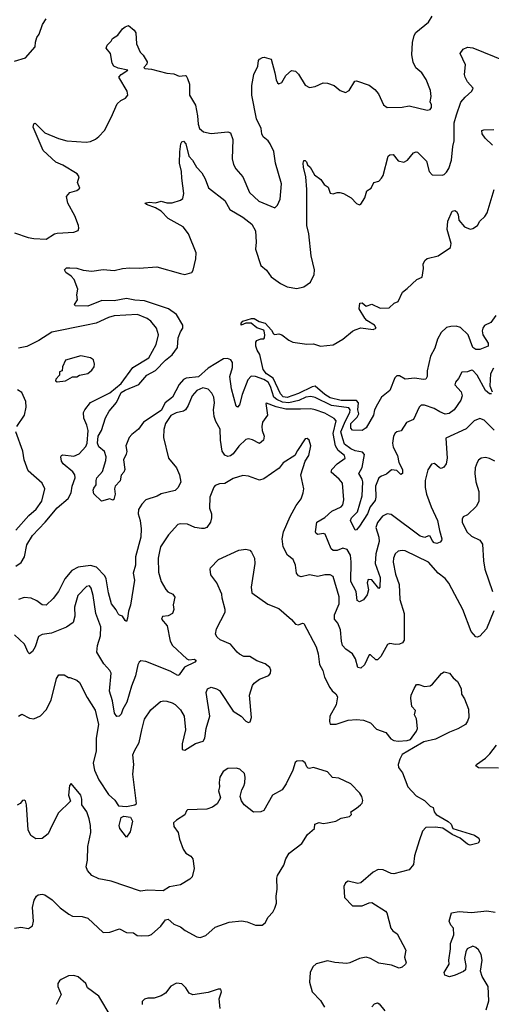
# Model space of a CAD drawing. Extents: x 2133489 to 2292442, y 756223 to 916462.
# Tile 95 of 256: x 2138784 to 2142188, y 843035 to 850140. Entities that reach past the tile are written whole.
import ezdxf

# ---------------------------------------------------------------- set-up
doc = ezdxf.new("R2010")
doc.units = 0

msp = doc.modelspace()

# ---------------------------------------------------------------- linework, layer by layer
at = {"layer": '0CON20XD'}
for points in [[(2138885, 848561.8), (2138975, 848555.8), (2139035, 848593.8), (2139055, 848600), (2139173.6, 848606.4), (2139205, 848617.5), (2139211.2, 848635), (2139208, 848655), (2139181.2, 848725), (2139130, 848815), (2139122.5, 848865), (2139145, 848892.5), (2139195, 848906.7), (2139216.7, 848925), (2139201.2, 848965), (2139213.3, 849005), (2139197.7, 849027.7), (2139095, 849088.9), (2139045, 849111.2), (2138953.8, 849195), (2138880, 849365), (2138885, 849388.8), (2138895, 849392), (2138905, 849384.2), (2138964.1, 849324.1), (2139062.6, 849282.6), (2139125, 849266.7), (2139264.2, 849255.8), (2139295, 849261.4), (2139331.7, 849278.3), (2139355, 849295.8), (2139395, 849341.2), (2139444.2, 849435), (2139486.4, 849533.6), (2139513, 849557), (2139547.3, 849572.7), (2139563.3, 849595), (2139560, 849625), (2139498, 849725), (2139515, 849744.2), (2139563.3, 849775), (2139495, 849789.1), (2139462.9, 849805), (2139450.6, 849825), (2139440, 849895), (2139408, 849935), (2139414, 849955), (2139444, 849985), (2139453.8, 850005), (2139490.9, 850029.1), (2139525, 850073.8), (2139545, 850087.5), (2139568.3, 850098.3), (2139610, 850065), (2139621.2, 850045), (2139625.8, 849965), (2139654, 849905), (2139675, 849883.3), (2139703.3, 849835), (2139700.7, 849819.3), (2139680, 849795), (2139687, 849787), (2139735, 849782.5), (2139845, 849754.5), (2139895, 849748.6), (2139935, 849733.3), (2139976.8, 849736.8), (2139985, 849733.8), (2139995, 849716.2), (2140008.9, 849675), (2140009.1, 849595), (2140053, 849523), (2140067.8, 849445), (2140070.6, 849385), (2140081.1, 849355), (2140110, 849330), (2140165, 849318.5), (2140285, 849330.8), (2140305, 849323.3), (2140322.5, 849275), (2140317.1, 849135), (2140325.8, 849095), (2140342.8, 849062.8), (2140394.3, 849005), (2140442, 848892), (2140509.8, 848829.8), (2140625, 848782.5), (2140645, 848802.5), (2140663.1, 848845), (2140672.2, 848955), (2140630, 849105), (2140617.7, 849187.7), (2140590.5, 849245), (2140576.7, 849265), (2140541.9, 849295), (2140530.6, 849315), (2140525.6, 849355), (2140492.3, 849425), (2140459.6, 849595), (2140458.5, 849665), (2140474.2, 849745), (2140502.5, 849805), (2140506.7, 849845), (2140513.3, 849855), (2140535, 849866), (2140548.3, 849868.3), (2140597.5, 849855), (2140626.1, 849756.1), (2140633.8, 849705), (2140643.9, 849683.9), (2140655, 849677.5), (2140675, 849687.5), (2140705, 849737.5), (2140745, 849772.5), (2140775, 849767.5), (2140795, 849747.5), (2140845, 849667.5), (2140875, 849650), (2140915, 849656.7), (2140975, 849683.8), (2141005, 849682), (2141052.5, 849665), (2141097.7, 849627.7), (2141135, 849613.3), (2141161.7, 849628.3), (2141203.3, 849695), (2141215, 849697.5), (2141305, 849666.7), (2141345.9, 849635.9), (2141373.6, 849603.6), (2141410, 849525), (2141436.1, 849506.1), (2141545, 849508.9), (2141595, 849519.1), (2141725, 849486.2), (2141745, 849491.2), (2141756, 849505), (2141756, 849525), (2141746.4, 849546.4), (2141753.3, 849585), (2141747.7, 849627.7), (2141717.7, 849707.7), (2141686.2, 849755), (2141643.2, 849793.2), (2141623, 849833), (2141614.2, 849885), (2141618, 849975), (2141630, 850025), (2141642.1, 850047.9), (2141735, 850121.2), (2141761.2, 850165)], [(2138745, 849841.2), (2138826.4, 849863.6), (2138896.1, 849943.9), (2138897, 849977), (2138908.3, 850011.7), (2138923.9, 850036.1), (2138947.5, 850105), (2138975.7, 850145)], [(2142189.1, 847440.9), (2142175, 847439.2), (2142144.6, 847465), (2142085, 847575.6), (2142055, 847608.1), (2142045, 847611.4), (2142015, 847598.1), (2141975, 847595.8), (2141950.3, 847549.7), (2141929.2, 847525), (2141924, 847505), (2141969.4, 847455), (2141977.9, 847425), (2141966.5, 847395), (2141918.6, 847325), (2141882.4, 847297.6), (2141855, 847294.5), (2141815, 847309.1), (2141775, 847333.6), (2141705, 847358.5), (2141681.7, 847358.3), (2141666.6, 847343.4), (2141625.5, 847254.5), (2141575, 847233.8), (2141537.9, 847172.1), (2141505, 847165.8), (2141492.6, 847157.4), (2141481.1, 847135), (2141473.8, 847085), (2141479.1, 847055), (2141511.4, 846995), (2141519.1, 846945), (2141546.4, 846895), (2141545.5, 846864.5), (2141535, 846858.8), (2141505, 846887.1), (2141467.6, 846892.4), (2141430.7, 846859.3), (2141395, 846846.9), (2141376.6, 846833.4), (2141352.8, 846775), (2141353.8, 846695), (2141348.5, 846671.5), (2141314.2, 846625.8), (2141293.1, 846575), (2141235, 846484.2), (2141215, 846458.8), (2141205, 846456.7), (2141171.9, 846525), (2141179.1, 846545), (2141221, 846589), (2141255.8, 846705), (2141259.2, 846805), (2141254.7, 846825), (2141231.2, 846865), (2141255, 846908.1), (2141273.3, 847003.3), (2141258.5, 847018.5), (2141205, 847028.7), (2141173, 847043), (2141126.8, 847076.8), (2141115.2, 847115.2), (2141102.6, 847165), (2141134.3, 847245.7), (2141165.5, 847305), (2141167.9, 847325), (2141159.8, 847339.8), (2141035, 847355.7), (2140915, 847414.4), (2140885, 847420.8), (2140848.2, 847415), (2140797.4, 847392.6), (2140725, 847374.4), (2140680.1, 847380.1), (2140638.8, 847398.8), (2140618.6, 847415), (2140595, 847494.1), (2140576, 847525), (2140545, 847544.3), (2140485, 847565.7), (2140455, 847566.5), (2140429.7, 847540.3), (2140389.1, 847435), (2140369.3, 847360.7), (2140355, 847343.8), (2140345, 847350), (2140311.6, 847475), (2140300, 847565), (2140319.1, 847629.1), (2140319.6, 847665), (2140308.1, 847685), (2140284.1, 847694.1), (2140255, 847693.4), (2140145, 847625.3), (2140075, 847563.3), (2139985, 847552.9), (2139965, 847543.6), (2139935, 847507.7), (2139887.7, 847415), (2139834.3, 847375.7), (2139805, 847319), (2139677.9, 847235), (2139640.9, 847185), (2139592.2, 847147.7), (2139573.5, 847125), (2139550, 847065), (2139556.2, 847025), (2139553.3, 847005), (2139533.3, 846965), (2139543.3, 846895), (2139535.7, 846874.3), (2139516.1, 846853.9), (2139508.3, 846811.7), (2139473.3, 846775), (2139468.8, 846755), (2139473.9, 846716.1), (2139463, 846677), (2139455, 846672.5), (2139435, 846682.5), (2139375, 846666.2), (2139319.5, 846719.5), (2139313.6, 846745), (2139319.7, 846760.3), (2139336.1, 846783.9), (2139334.4, 846815), (2139340.5, 846835), (2139380.2, 846879.8), (2139405, 846960), (2139406.7, 846986.7), (2139395.6, 847025), (2139355, 847058.1), (2139346.2, 847085), (2139351, 847135), (2139373.5, 847175), (2139403.9, 847266.1), (2139430, 847315), (2139482.6, 847377.4), (2139515, 847449.4), (2139545, 847467.5), (2139643.4, 847506.6), (2139700.5, 847575), (2139765, 847609.2), (2139835, 847684.2), (2139885, 847721.2), (2139922.1, 847775), (2139927.9, 847845), (2139943.2, 847886.8), (2139961.1, 847915), (2139961.1, 847935), (2139915, 848012), (2139857.4, 848052.6), (2139685, 848111), (2139615, 848115.6), (2139555, 848127), (2139465, 848110), (2139376.6, 848113.4), (2139275, 848073.8), (2139184.1, 848074.1), (2139180, 848085), (2139200.7, 848119.3), (2139196.7, 848155), (2139202.5, 848195), (2139176.7, 848265), (2139155, 848288.8), (2139116.2, 848315), (2139106.7, 848335), (2139121.9, 848348.1), (2139145, 848350), (2139195, 848346.5), (2139242.6, 848332.6), (2139305, 848325.6), (2139385, 848336.7), (2139465, 848330.9), (2139525, 848345.5), (2139575, 848350), (2139645, 848346.4), (2139774.5, 848355.5), (2139945, 848307.5), (2139975, 848302), (2140025, 848316.7), (2140035, 848332.5), (2140053.8, 848413.8), (2140057, 848457), (2140002.9, 848595), (2139964.7, 848644.7), (2139854.6, 848704.6), (2139805, 848759.1), (2139763.1, 848783.1), (2139698, 848805), (2139686.7, 848815), (2139717.4, 848822.6), (2139765, 848818.5), (2139805, 848830.6), (2139845, 848817.5), (2139885, 848818), (2139945, 848837.1), (2139960.9, 848849.1), (2139967.9, 848885), (2139952.8, 848995), (2139952.5, 849045), (2139936.9, 849105), (2139938.9, 849185), (2139947, 849243), (2139955, 849258.8), (2139965, 849262), (2139982.9, 849245), (2140004.2, 849155), (2140030, 849125), (2140060, 849075), (2140098.8, 849035), (2140121.4, 848991.4), (2140146.9, 848926.9), (2140264.5, 848834.5), (2140300.2, 848770.2), (2140395, 848715.5), (2140458.1, 848665), (2140484.5, 848615), (2140490, 848535), (2140485.6, 848485), (2140525, 848366.7), (2140565, 848333.3), (2140598.8, 848285), (2140666.7, 848235), (2140715, 848211.4), (2140785, 848200.6), (2140835, 848213.1), (2140881.4, 848245), (2140909.8, 848300.2), (2140910.8, 848335), (2140887.9, 848435), (2140870.8, 848595), (2140856.2, 848655), (2140856.2, 848773.8), (2140856.7, 848915), (2140849.2, 849005), (2140832.9, 849075), (2140830, 849105), (2140835, 849123.3), (2140845, 849123.8), (2140853.8, 849115), (2140861.9, 849091.9), (2140879.2, 849075), (2140910.5, 849020.5), (2140956.5, 848986.5), (2140981.3, 848951.3), (2141010.3, 848930.3), (2141025, 848887.5), (2141045, 848882.5), (2141075, 848893.8), (2141093.6, 848893.6), (2141120, 848885), (2141175, 848853.3), (2141215, 848812.5), (2141235, 848803.3), (2141245, 848807.5), (2141275.6, 848854.4), (2141288.8, 848905), (2141320, 848925), (2141338.8, 848965), (2141375, 848974), (2141395, 848996.2), (2141405.9, 849015.9), (2141442.5, 849155), (2141454.5, 849165.5), (2141478, 849168), (2141515, 849122), (2141555, 849112), (2141583.2, 849126.8), (2141625, 849178), (2141645, 849187.1), (2141655, 849184.3), (2141718.7, 849118.7), (2141740, 849045), (2141761.4, 849021.4), (2141831.7, 849018.3), (2141847, 849023), (2141865, 849040), (2141881.2, 849065), (2141900.8, 849125), (2141910.8, 849225), (2141920.6, 849265), (2141920.4, 849395), (2141936.2, 849453.8), (2141968.5, 849545), (2141998.8, 849581.2), (2142048, 849625), (2142056, 849645), (2142015, 849692), (2141997.8, 849725), (2141994.5, 849745), (2142001.1, 849815), (2141963.8, 849895), (2141984.1, 849925.9), (2142015, 849941.2), (2142055, 849937.1), (2142285, 849842.3)], [(2142196.5, 849235), (2142143.3, 849285), (2142121.4, 849315), (2142118.8, 849341.2), (2142133.9, 849346.1), (2142205, 849347.1)], [(2142220.6, 848005), (2142184.3, 847955.7), (2142138, 847932), (2142125.5, 847915), (2142121.1, 847895), (2142125.8, 847865), (2142164.6, 847805), (2142165, 847783.5), (2142105, 847759.6), (2142075, 847758.9), (2142054.1, 847775), (2142019.8, 847865), (2141965, 847919.2), (2141935, 847929), (2141895, 847926.9), (2141865, 847918.1), (2141825, 847883.8), (2141800.3, 847835), (2141780.5, 847769.5), (2141747.9, 847712.1), (2141723.6, 847605), (2141725.3, 847565), (2141715, 847546.7), (2141695, 847544), (2141635.8, 847554.2), (2141565, 847545.7), (2141525, 847569.2), (2141505, 847569.2), (2141492.2, 847555), (2141455.9, 847465), (2141394.4, 847415), (2141365.6, 847365), (2141344.2, 847325.8), (2141336, 847285), (2141285, 847194.3), (2141255, 847176), (2141185, 847177.5), (2141173.5, 847193.5), (2141174.8, 847225), (2141219, 847271), (2141230.3, 847295), (2141225.2, 847325), (2141229.8, 847375), (2141215, 847392), (2141105, 847391.4), (2141025, 847411), (2140985, 847435.8), (2140915, 847495.4), (2140895, 847491.8), (2140795, 847442.9), (2140715, 847413.4), (2140685, 847418), (2140665, 847440.7), (2140613.4, 847553.4), (2140565.4, 847585), (2140541.1, 847615), (2140516.2, 847725), (2140496.7, 847755), (2140487.5, 847785), (2140487, 847813), (2140494, 847826), (2140525, 847837.5), (2140545, 847837.5), (2140550, 847845), (2140553.3, 847865), (2140548.3, 847891.7), (2140545, 847898.8), (2140495, 847917.5), (2140455, 847950), (2140415, 847950), (2140383.3, 847935), (2140381.2, 847948.8), (2140395, 847963.3), (2140456, 847984), (2140475, 847982.5), (2140512.1, 847962.1), (2140555, 847949.5), (2140600.3, 847900.3), (2140615, 847872.5), (2140625, 847867.5), (2140655, 847872.5), (2140675, 847866.7), (2140725, 847827.5), (2140755, 847812.5), (2140855, 847797.5), (2140905, 847800), (2140955, 847783.8), (2141045, 847793.8), (2141116.1, 847833.9), (2141185, 847892.5), (2141205, 847902.5), (2141245, 847917.5), (2141335, 847904), (2141356, 847914), (2141343.8, 847935), (2141289.5, 847969.5), (2141275, 847986.7), (2141234.5, 848054.5), (2141237.5, 848095), (2141255, 848095.7), (2141285, 848073.3), (2141325, 848086.2), (2141385, 848058.1), (2141450, 848060), (2141485.9, 848094.1), (2141515, 848106.2), (2141546.9, 848173.1), (2141580.7, 848200.7), (2141650, 848265), (2141687.8, 848282.2), (2141698, 848345), (2141696.7, 848375), (2141707, 848403), (2141725, 848416.7), (2141803.4, 848436.6), (2141893.1, 848496.9), (2141897.5, 848525), (2141870, 848625), (2141874.4, 848685.6), (2141905, 848759.2), (2141925, 848764), (2141935.9, 848755.9), (2141948, 848735), (2141953.9, 848693.9), (2141993.3, 848645), (2142035, 848627.5), (2142055, 848632), (2142088.8, 848655), (2142104.4, 848685.6), (2142140.3, 848719.7), (2142157.1, 848745), (2142209.2, 848915)], [(2138745, 848600.8), (2138845, 848567.5), (2138885, 848561.8)], [(2138755, 846197.1), (2138795, 846224.2), (2138819.2, 846265), (2138835, 846350), (2138875, 846417.5), (2138967, 846513), (2139055, 846616.9), (2139134.7, 846685.3), (2139154.6, 846725), (2139162.3, 846775), (2139183.6, 846835), (2139182.7, 846855), (2139168, 846878), (2139097.5, 846935), (2139085.6, 846955), (2139080, 846985), (2139084.3, 846995.7), (2139095, 847000), (2139175, 846990), (2139213.1, 847006.9), (2139260.7, 847059.3), (2139270, 847085), (2139277.1, 847175), (2139269.2, 847215), (2139245.5, 847265.5), (2139244.4, 847305), (2139253.3, 847325), (2139295, 847376.5), (2139435, 847448.1), (2139515, 847515.5), (2139600.8, 847629.2), (2139715, 847700), (2139768.9, 847795), (2139784.4, 847865), (2139770, 847915), (2139730.8, 847965), (2139704.6, 847984.6), (2139633.4, 848013.4), (2139465, 848002.3), (2139425, 847991.5), (2139335, 847950), (2139266.4, 847936.4), (2139015.8, 847885), (2138922.2, 847825), (2138835, 847782.5), (2138775, 847770.4)], [(2139055, 847526.7), (2139115, 847534), (2139165, 847562.5), (2139195, 847563.3), (2139216.1, 847573.9), (2139275, 847586.2), (2139305, 847611.2), (2139320.8, 847635), (2139323.8, 847655), (2139316.4, 847686.4), (2139295, 847700), (2139226.1, 847713.9), (2139115, 847682.5), (2139092.5, 847635), (2139090, 847605), (2139071.7, 847598.3), (2139070, 847575), (2139043.9, 847546.1), (2139042.5, 847535), (2139055, 847526.7)], [(2142202.7, 847625), (2142181.6, 847585), (2142176.7, 847496.7), (2142194, 847455)], [(2138762, 847205), (2138818.8, 847285), (2138830, 847345), (2138828, 847385), (2138799.5, 847449.5), (2138768.8, 847468.8)], [(2142208.5, 847178.5), (2142135, 847250.6), (2142105, 847261.1), (2142064.6, 847245.4), (2142005, 847186.7), (2141860, 847120), (2141867.7, 846975), (2141861.4, 846935), (2141845, 846912), (2141825, 846902.5), (2141813.8, 846905), (2141776.8, 846936.8), (2141755, 846933.8), (2141728.9, 846891.1), (2141709.6, 846815), (2141710.9, 846765), (2141720.8, 846715), (2141752.2, 846625), (2141800.3, 846525), (2141812.9, 846452.9), (2141830.6, 846395), (2141828.9, 846381.1), (2141819.3, 846369.3), (2141795, 846360), (2141775.4, 846365.4), (2141760.8, 846380.8), (2141745, 846413.3), (2141735, 846416.7), (2141707.5, 846402.5), (2141675, 846414.3), (2141465, 846569.5), (2141435, 846573.3), (2141402.4, 846557.6), (2141365, 846512.5), (2141353.6, 846475), (2141376.2, 846405), (2141379.3, 846375), (2141354.7, 846285), (2141349.7, 846215), (2141385.8, 846115), (2141384, 846046), (2141375, 846036.7), (2141325, 846099.2), (2141299.8, 846100.2), (2141292.4, 846077.6), (2141300.3, 846025), (2141291, 845989), (2141265, 845954.5), (2141235, 845940), (2141220, 845950), (2141212.3, 846015), (2141172.8, 846085), (2141176.8, 846226.8), (2141171.1, 846275), (2141147.4, 846317.4), (2141115, 846326.9), (2141075, 846309.5), (2141045, 846310), (2141032.3, 846322.3), (2140988.7, 846428.7), (2140975, 846432.5), (2140935, 846425.6), (2140922.4, 846432.4), (2140918.5, 846445), (2140928.9, 846515), (2140985, 846548.8), (2141036.9, 846593.1), (2141104, 846625), (2141115, 846640), (2141123.1, 846675), (2141113.1, 846795), (2141090, 846825), (2141032.7, 846875), (2141036.4, 846895), (2141073.9, 846936.1), (2141133.9, 846976.1), (2141128, 846995), (2141082.2, 847032.2), (2141062.2, 847065), (2141047, 847155), (2141067.3, 847245), (2141053, 847263), (2140985, 847300.3), (2140915.8, 847325), (2140885, 847330.8), (2140810.5, 847329.5), (2140705, 847330.2), (2140635, 847346.7), (2140565, 847373.8), (2140559.3, 847370.7), (2140572.5, 847285), (2140535.6, 847235), (2140530.4, 847205), (2140533.3, 847175), (2140548.1, 847135), (2140544.4, 847105), (2140515, 847080.6), (2140465, 847108.9), (2140435, 847114.6), (2140415, 847110.9), (2140365, 847063.3), (2140325, 847006.5), (2140305, 846992.7), (2140285, 846988.9), (2140265, 846997.1), (2140246, 847026), (2140233.2, 847105), (2140231.4, 847185), (2140199.3, 847239.3), (2140186.6, 847276.6), (2140182.5, 847325), (2140190, 847375), (2140184.5, 847415), (2140171.5, 847445), (2140145, 847474.4), (2140105, 847483.2), (2140062.7, 847465), (2140027.3, 847425), (2140000.6, 847355), (2139979.4, 847325), (2139965, 847314.4), (2139911.9, 847301.9), (2139875, 847282.9), (2139836.7, 847225), (2139823, 847183), (2139820.6, 847125), (2139858.1, 846975), (2139915.6, 846905), (2139936.9, 846855), (2139946.8, 846803.2), (2139925, 846761.2), (2139905, 846742), (2139805, 846718.6), (2139775, 846702), (2139695, 846674.3), (2139664.2, 846645), (2139641.4, 846605), (2139638.1, 846575), (2139652.7, 846525), (2139661.2, 846465), (2139659.1, 846405), (2139619.5, 846265), (2139619.6, 846205), (2139602, 846145), (2139613.1, 846095), (2139583.6, 845915), (2139568, 845872), (2139561.7, 845821.7), (2139555, 845796.7), (2139545, 845803.8), (2139525.6, 845835.6), (2139505, 845842), (2139495, 845852), (2139480.6, 845880.6), (2139446, 845925), (2139424.6, 846005), (2139407.5, 846105), (2139397.9, 846127.9), (2139338.4, 846188.4), (2139295, 846201.1), (2139205, 846188.8), (2139158.9, 846165), (2139108.9, 846105), (2139063.3, 846015), (2139025, 845964.2), (2138975, 845916.2), (2138945, 845918.8), (2138906.6, 845946.6), (2138865.5, 845965.5), (2138815, 845971.1), (2138775, 845956.5)], [(2140843.8, 846955), (2140870, 846995), (2140885.8, 847065), (2140873.3, 847105), (2140857.7, 847117.7), (2140845, 847116.2), (2140787.7, 847032.3), (2140770, 846995), (2140685, 846941.2), (2140655.6, 846904.4), (2140545, 846825.8), (2140515, 846816.2), (2140435, 846845.6), (2140395, 846851.4), (2140325, 846830), (2140265, 846792), (2140225, 846790.8), (2140195, 846778.8), (2140185, 846766.7), (2140156.9, 846695), (2140154.3, 846615), (2140168, 846575), (2140167.5, 846545), (2140160, 846515), (2140135, 846476.2), (2140115, 846467.5), (2140095, 846467.8), (2140046.5, 846476.5), (2139995, 846499.2), (2139945, 846503.1), (2139925, 846497.5), (2139857.4, 846422.6), (2139801.1, 846335), (2139789.3, 846290.7), (2139783.3, 846255), (2139784.5, 846154.5), (2139805.4, 846085.4), (2139837.2, 846027.2), (2139852.5, 846012.5), (2139888, 845995), (2139902.3, 845972.3), (2139891.7, 845918.3), (2139895.7, 845885), (2139886, 845855), (2139855, 845839.2), (2139815, 845832.5), (2139806.7, 845815), (2139846.9, 845765), (2139870.8, 845655), (2139886.9, 845625), (2139988.9, 845528.9), (2140005, 845521.5), (2140045.6, 845525.6), (2140056.7, 845515), (2140048.8, 845505), (2139972.7, 845467.3), (2139935, 845413.3), (2139925, 845408.8), (2139869.4, 845439.4), (2139695, 845510), (2139657.2, 845512.8), (2139645.4, 845504.6), (2139635.5, 845485), (2139620, 845405), (2139590.9, 845330.9), (2139556.2, 845215), (2139527.5, 845165), (2139515, 845130), (2139502.5, 845115), (2139485, 845111.2), (2139468, 845135), (2139454.6, 845225), (2139431.5, 845295), (2139443.6, 845425), (2139434, 845444), (2139391.2, 845491.2), (2139341.1, 845575), (2139345.6, 845625), (2139365.7, 845695), (2139368.3, 845758.3), (2139333.8, 845855), (2139314.4, 845985), (2139298.7, 846038.7), (2139286.7, 846055), (2139265, 846050), (2139204.4, 845985), (2139179.1, 845900.9), (2139180.6, 845835), (2139169.3, 845790.7), (2139122.4, 845757.6), (2139012.8, 845712.8), (2138945, 845702.9), (2138920, 845690), (2138894.4, 845615), (2138875, 845582), (2138855, 845564), (2138845, 845573.3), (2138817.5, 845635), (2138745, 845702.2)], [(2138755, 846455.6), (2138848.7, 846561.3), (2138902.2, 846607.7), (2138944.5, 846665), (2138965.6, 846755), (2138945, 846795.8), (2138844.2, 846885), (2138817.1, 846965), (2138805.5, 847025.5), (2138756, 847165)], [(2142212.5, 846955), (2142175, 846974.5), (2142145, 846980), (2142114.4, 846975.6), (2142095, 846962), (2142084.4, 846945), (2142070.6, 846905), (2142068.1, 846865), (2142076.7, 846805), (2142097.1, 846735), (2142097.5, 846665), (2142079.7, 846630.3), (2142015, 846567.5), (2141985, 846552.5), (2141976.7, 846535), (2141976, 846515), (2142010, 846445), (2142045, 846414.2), (2142104.3, 846384.3), (2142124, 846355), (2142130, 846235), (2142140.6, 846175), (2142197.1, 846015)], [(2142205.8, 845875), (2142152, 845745), (2142105, 845692.5), (2142086.4, 845683.6), (2142075, 845686.7), (2142042.9, 845725), (2141982.1, 845885), (2141923.2, 845993.2), (2141880.4, 846075), (2141855, 846108.1), (2141805, 846147.1), (2141735, 846225.4), (2141565, 846307.8), (2141545, 846310.6), (2141515, 846304.2), (2141492.9, 846285), (2141481.1, 846255), (2141480, 846225), (2141495, 846140), (2141522.7, 846065), (2141526.4, 845955), (2141558.1, 845855), (2141557.5, 845662.5), (2141545.5, 845644.5), (2141525, 845634.4), (2141495, 845631.9), (2141455, 845638.1), (2141438.7, 845631.3), (2141390.6, 845545), (2141365, 845521.2), (2141355, 845520), (2141315, 845557.5), (2141305, 845557.5), (2141272, 845485), (2141245, 845460), (2141223.8, 845465), (2141207.5, 845527.5), (2141186.1, 845565), (2141138.2, 845598.2), (2141114.5, 845625), (2141105.4, 845655), (2141098, 845738), (2141080.6, 845785), (2141055.3, 845815.3), (2141055.4, 845845), (2141088.5, 845925), (2141089.6, 845975), (2141045, 846123.3), (2141024.1, 846134.1), (2140985, 846133.1), (2140935, 846122.5), (2140875, 846134.5), (2140815, 846120), (2140796.4, 846126.4), (2140781.4, 846145), (2140774.3, 846205), (2140757.5, 846245), (2140716.7, 846276.7), (2140685.6, 846335), (2140677.8, 846395), (2140687.8, 846445), (2140735.7, 846555), (2140780, 846635), (2140815, 846683.3), (2140830, 846725), (2140834.2, 846755), (2140813.8, 846855), (2140843.8, 846955)], [(2138775, 845113.3), (2138798.3, 845128.3), (2138855, 845099.2), (2138885, 845095.8), (2138934.3, 845115.7), (2138975, 845160), (2139009.8, 845230.2), (2139048.8, 845385), (2139065, 845412.5), (2139105, 845413.3), (2139135, 845392.5), (2139145, 845392.5), (2139195, 845373.8), (2139215, 845356.7), (2139269.7, 845249.7), (2139327.6, 845157.6), (2139352.8, 845055), (2139335.8, 844955), (2139334.7, 844865.3), (2139313.1, 844775), (2139322.5, 844725), (2139355.4, 844655), (2139425, 844548.6), (2139469.5, 844509.5), (2139496.4, 844466.4), (2139555, 844463.8), (2139615, 844474), (2139625.8, 844485), (2139600.9, 844695), (2139606.9, 844765), (2139601.4, 844835), (2139611.4, 844865), (2139646.1, 844923.9), (2139664.6, 845015.4), (2139685, 845093.3), (2139730.6, 845159.4), (2139800.3, 845219.7), (2139825, 845225.8), (2139845, 845222.5), (2139885, 845211.4), (2139905, 845198.6), (2139945, 845160.8), (2139971.8, 845115), (2139979.5, 845015), (2139955.6, 844915), (2139956.7, 844875), (2139975, 844870), (2140052.4, 844917.6), (2140106.8, 844933.2), (2140120.5, 844955), (2140128.9, 845025), (2140155.5, 845115), (2140130, 845285), (2140138.3, 845311.7), (2140165, 845323.3), (2140205, 845312), (2140225, 845299.2), (2140325, 845149.4), (2140383.3, 845113.3), (2140415, 845077.5), (2140435, 845068.8), (2140446, 845074), (2140455.7, 845105), (2140443.1, 845265), (2140464.5, 845335), (2140476.4, 845353.6), (2140515, 845382.2), (2140581.3, 845408.7), (2140594.2, 845425), (2140596.8, 845446.8), (2140588, 845465), (2140555, 845492), (2140494.6, 845514.6), (2140445, 845544.4), (2140402.5, 845545), (2140371.2, 845561.2), (2140353.1, 845575), (2140305, 845634.3), (2140230, 845665), (2140208, 845685), (2140198, 845705), (2140204, 845745), (2140265.5, 845864.5), (2140266.9, 845885), (2140244.2, 845965), (2140242, 845995), (2140205.5, 846075.5), (2140163.3, 846135), (2140157.5, 846175), (2140160, 846185), (2140217.5, 846245), (2140365, 846312), (2140415, 846318.8), (2140445, 846311.2), (2140457.3, 846297.3), (2140478, 846255), (2140480.8, 846215), (2140453.5, 846045), (2140458.6, 846005), (2140575, 845922.9), (2140655, 845891.2), (2140745, 845812), (2140775, 845778), (2140795.7, 845774.3), (2140825, 845786.2), (2140835, 845783.3), (2140924.5, 845615), (2140938.5, 845565), (2140947.3, 845487.3), (2140970.6, 845445), (2140984.4, 845395), (2141021.7, 845321.7), (2141038.3, 845298.3), (2141066.2, 845275), (2141077.1, 845255), (2141066.7, 845195), (2141021.1, 845115), (2141019.2, 845075), (2141025, 845056.7), (2141067.5, 845057.5), (2141155, 845085.4), (2141215, 845090.8), (2141264.7, 845084.7), (2141316.2, 845066.2), (2141359.5, 845019.5), (2141425.8, 844995.8), (2141461.4, 844951.4), (2141485, 844938.8), (2141515, 844933.8), (2141580.7, 844939.3), (2141603.3, 844946.7), (2141646.7, 845005), (2141653.8, 845025), (2141647.5, 845095), (2141634.2, 845125), (2141640, 845155), (2141614.2, 845184.2), (2141606.2, 845245), (2141608.8, 845265), (2141630, 845315), (2141648.3, 845341.7), (2141665, 845342.5), (2141705, 845327.5), (2141745, 845333.8), (2141763.9, 845346.1), (2141827.7, 845422.3), (2141846.4, 845433.6), (2141885, 845423.8), (2141911.1, 845391.1), (2141944.6, 845364.6), (2141970.5, 845315), (2141972.8, 845272.8), (2141995, 845240), (2142022.5, 845165), (2142024.1, 845105.9), (2142015, 845077.5), (2142000, 845055), (2141945, 845022.5), (2141885, 845000), (2141785, 844949.2), (2141700.5, 844929.5), (2141625, 844886.7), (2141545, 844837.5), (2141526.2, 844805), (2141516.2, 844765), (2141518.8, 844745), (2141545.8, 844705), (2141583.9, 844603.9), (2141645, 844540.8), (2141706.3, 844506.3), (2141745, 844466.2), (2141767.5, 844455), (2141776.2, 844425), (2141790, 844405), (2141876.7, 844355), (2141897.5, 844335), (2141910, 844305), (2142066.7, 844255), (2142096.7, 844235), (2142102.5, 844215), (2142091.7, 844198.3), (2142035, 844182.5), (2142015, 844190), (2141962.5, 844235), (2141905, 844260), (2141836.4, 844306.4), (2141785, 844314), (2141715, 844310), (2141691.4, 844285), (2141665.6, 844215), (2141632.6, 844107.4), (2141626.6, 844043.4), (2141594.2, 844005.8), (2141485, 843977.1), (2141465, 843980), (2141406.8, 844006.8), (2141370.9, 844009.1), (2141335, 843990), (2141245, 843910.8), (2141225, 843907.5), (2141155, 843923.3), (2141135, 843912.5), (2141123.8, 843885), (2141128.8, 843805), (2141186, 843746), (2141254.3, 843745.7), (2141305, 843768), (2141325, 843769.2), (2141425, 843707.5), (2141433.3, 843695), (2141461.2, 843585), (2141476.1, 843566.1), (2141507.5, 843545), (2141570, 843425), (2141560, 843375), (2141572.5, 843335), (2141567.5, 843325), (2141545, 843302.5), (2141523, 843297), (2141467.1, 843317.1), (2141375, 843331.5), (2141315, 843366.5), (2141285, 843374.6), (2141235, 843366.8), (2141165.9, 843334.1), (2141145, 843330), (2141057.2, 843337.2), (2141005, 843348.9), (2140922.9, 843327.1), (2140898.9, 843305), (2140879.5, 843265), (2140874.6, 843195), (2140895.5, 843125), (2140954.1, 843064.1), (2140984.7, 843014.7)], [(2142239.3, 844739.3), (2142095, 844741.4), (2142076.7, 844755), (2142080, 844765), (2142145, 844810.8), (2142177.4, 844842.6), (2142225.8, 844905)], [(2138745, 843585.8), (2138792.3, 843592.3), (2138848.3, 843581.7), (2138875, 843602.5), (2138884, 843635), (2138876, 843735), (2138887.5, 843787.5), (2138904.3, 843815.7), (2138917.5, 843825), (2138945, 843830.8), (2138965, 843824.3), (2139018.6, 843788.6), (2139075, 843730.6), (2139137.5, 843685), (2139165, 843672.5), (2139235, 843668.8), (2139275.8, 843655.8), (2139385, 843552.5), (2139435, 843556.7), (2139505, 843578.8), (2139554.2, 843554.2), (2139605, 843550), (2139632.7, 843532.7), (2139665, 843529.2), (2139715, 843531.2), (2139735, 843538.8), (2139801.5, 843598.5), (2139835, 843643.8), (2139855, 843650), (2139895, 843613.8), (2139945, 843593.3), (2139977.7, 843567.7), (2140062.3, 843522.3), (2140085, 843516.7), (2140127.3, 843532.7), (2140195, 843592), (2140295, 843628), (2140385, 843638), (2140425, 843630), (2140485, 843606.7), (2140533, 843607), (2140556.1, 843623.9), (2140577.5, 843665), (2140610.7, 843699.3), (2140625, 843730), (2140637.5, 843765), (2140633.8, 843815), (2140641.2, 843865), (2140638.8, 843945), (2140643.8, 843965), (2140689.7, 844040.3), (2140704.2, 844085), (2140729.2, 844125), (2140818.8, 844195), (2140859.7, 844260.3), (2140911.2, 844305), (2140914.5, 844335.5), (2140945, 844346.9), (2140975, 844340.8), (2141005, 844344), (2141065, 844357.5), (2141105, 844378.8), (2141165, 844390), (2141177.5, 844405), (2141172.5, 844425), (2141215, 844450), (2141243.3, 844475), (2141255, 844487.5), (2141260, 844505), (2141253.3, 844535), (2141238.8, 844558.8), (2141172.5, 844625), (2141087.3, 844667.3), (2141042.3, 844672.3), (2141005, 844713.3), (2140905, 844743.8), (2140875, 844736.2), (2140865, 844740), (2140855, 844750), (2140845, 844777.5), (2140825, 844791.2), (2140785, 844790), (2140770.8, 844779.2), (2140755.8, 844724.2), (2140708, 844625), (2140677.2, 844582.8), (2140608.8, 844545), (2140545, 844434), (2140525, 844424.2), (2140471.7, 844421.7), (2140403.8, 844475), (2140384.2, 844504.2), (2140373.8, 844535), (2140386.1, 844583.9), (2140401.7, 844608.3), (2140407.7, 844632.3), (2140412, 844675), (2140405, 844700), (2140372, 844732), (2140345, 844740), (2140285, 844736.2), (2140252.5, 844715), (2140228.8, 844675), (2140224.1, 844635.9), (2140226, 844605), (2140218, 844575), (2140233.3, 844525), (2140208.3, 844481.7), (2140175, 844458), (2140135, 844444.2), (2139995, 844437.5), (2139987.5, 844432.5), (2139975, 844402), (2139914.2, 844365), (2139894, 844345), (2139897.3, 844317.3), (2139927.5, 844275), (2139937.4, 844227.4), (2139964.3, 844155), (2139983.8, 844125), (2140020, 844105), (2140034.1, 844084.1), (2140042.5, 844015), (2140027.5, 843955), (2140012.4, 843937.6), (2139945, 843898), (2139865, 843882.5), (2139820, 843855), (2139705, 843858.6), (2139655, 843851.9), (2139445, 843923.1), (2139355, 843940), (2139304.5, 843964.5), (2139272, 844002), (2139262.7, 844027.3), (2139272.2, 844075), (2139274.6, 844175), (2139296.2, 844275), (2139294.5, 844324.5), (2139284.3, 844374.3), (2139269.2, 844425), (2139231.2, 844475), (2139232, 844515), (2139225, 844543.3), (2139155, 844627.5), (2139142.5, 844615), (2139136.7, 844545), (2139149.5, 844500.5), (2139062.5, 844415), (2139003.7, 844296.3), (2138989.2, 844265), (2138945, 844232.9), (2138900.3, 844230.3), (2138865, 844254), (2138845.6, 844295), (2138832, 844475), (2138825, 844502.5), (2138815, 844507.5), (2138803.6, 844506.4), (2138787.5, 844485), (2138765, 844473.3)], [(2139555, 844242.5), (2139506.7, 844305), (2139502, 844325), (2139515, 844382.5), (2139536.4, 844393.6), (2139582.5, 844385), (2139597.3, 844357.3), (2139580.5, 844279.5), (2139555, 844242.5)], [(2142149.2, 842995), (2142168.7, 843061.3), (2142163.7, 843163.7), (2142122.2, 843235), (2142110, 843275), (2142121.1, 843355), (2142113.1, 843395), (2142095, 843428), (2142075, 843446), (2142055, 843453.8), (2142014.2, 843435.8), (2142003.3, 843415), (2141993.3, 843365), (2142003.8, 843315), (2142000, 843285), (2141987, 843273), (2141927.5, 843245), (2141885, 843234.2), (2141852.5, 843245), (2141847.5, 843265), (2141876.7, 843313.3), (2141882.5, 843325), (2141880, 843355), (2141893.9, 843436.1), (2141893.8, 843475), (2141915.9, 843535.9), (2141913.8, 843583.8), (2141895, 843607.5), (2141883.6, 843636.4), (2141900, 843695), (2141955, 843704), (2142045, 843697.5), (2142155, 843710), (2142215, 843700)], [(2139444, 842945), (2139356, 843095), (2139274.1, 843154.1), (2139260, 843185), (2139205, 843232.5), (2139175, 843244.2), (2139135, 843240.8), (2139083.3, 843215), (2139070, 843205), (2139060, 843185), (2139060, 843165), (2139082.9, 843105), (2139046.2, 843035)], [(2140230.8, 843005), (2140224.1, 843074.1), (2140239.4, 843125), (2140235, 843143.8), (2140215, 843145.7), (2140145, 843120.6), (2140034.2, 843104.2), (2140005.8, 843115.8), (2139982, 843155), (2139955, 843183.3), (2139915, 843188), (2139875, 843166), (2139836, 843115), (2139805, 843095.8), (2139755, 843079.2), (2139709.3, 843080.7), (2139685, 843072.5), (2139667.5, 843055), (2139666.7, 843035)], [(2141325, 843016.7), (2141345, 843040), (2141365.7, 843045.7), (2141378.9, 843038.9), (2141418.3, 842988.3)]]:
    msp.add_lwpolyline(points, dxfattribs=at)

doc.saveas('drawing.dxf')
